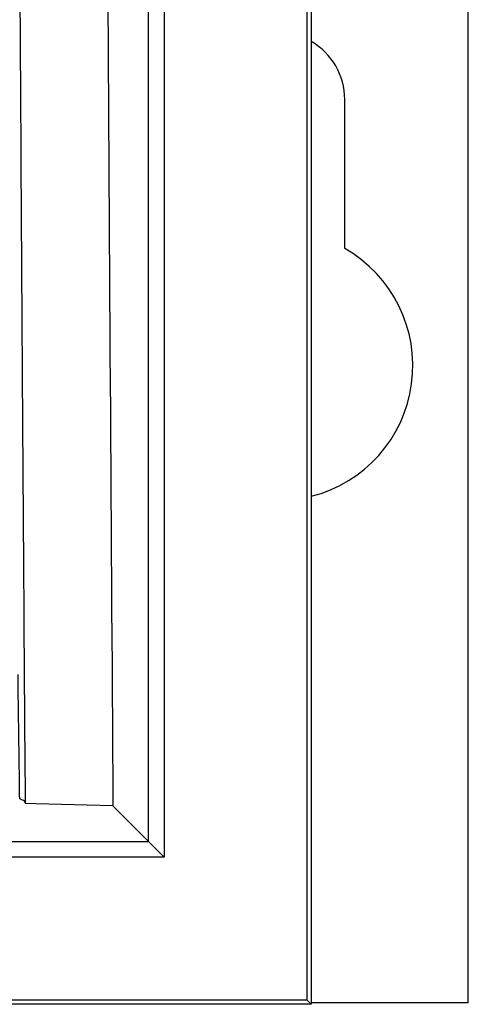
# Model space of a CAD drawing. Header units: millimetres. Extents: x -3.03 to 0.78, y -0.23 to 0.59.
# Tile 35 of 165: x 0.238 to 0.2522, y 0.0254 to 0.0564. Entities that reach past the tile are written whole.
import ezdxf

# ---------------------------------------------------------------- set-up
doc = ezdxf.new("R2010")
doc.units = ezdxf.units.MM

msp = doc.modelspace()

# ---------------------------------------------------------------- linework, layer by layer
at = {"color": 7, "linetype": 'Continuous', "lineweight": 25}
for p, q in [((0.247244, 0.28244), (0.247244, 0.025353)), ((0.2522, 0.025397), (0.2522, 0.282397)), ((0.242103, 0.041495), (0.242103, 0.061186)), ((0.242603, 0.061186), (0.242603, 0.029993)), ((0.247113, 0.025484), (0.247113, 0.061252)), ((0.2483, 0.049192), (0.2483, 0.053897)), ((0.242103, 0.032993), (0.242103, 0.041495)), ((0.242103, 0.030493), (0.242103, 0.032993)), ((0.238556, 0.031677), (0.238219, 0.031686)), ((0.240985, 0.031612), (0.238556, 0.031677)), ((0.240985, 0.031612), (0.242103, 0.030493)), ((0.242103, 0.030493), (0.242603, 0.029993)), ((0.247113, 0.025484), (0.069287, 0.025484)), ((0.247113, 0.025484), (0.247244, 0.025353)), ((0.247244, 0.025353), (0.069156, 0.025353)), ((0.2522, 0.025397), (0.247244, 0.025397))]:
    msp.add_line(p, q, dxfattribs=at)
at = {"color": 9, "linetype": 'Continuous', "lineweight": 25}
for p, q in [((0.22965, 0.030493), (0.242103, 0.030493)), ((0.242603, 0.029993), (0.228172, 0.029993))]:
    msp.add_line(p, q, dxfattribs=at)
at = {"color": 7, "linetype": 'Continuous', "lineweight": 25}
for centre, radius, start, end in [((0.2462, 0.053897), 0.0021, 0, 60.200241), ((0.2462, 0.045497), 0.00425, 284.215037, 60.388416)]:
    msp.add_arc(centre, radius, start, end, dxfattribs=at)
for points in [[(0.2408050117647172, 0.0602659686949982), (0.2408599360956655, 0.0506119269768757), (0.2409200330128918, 0.0410544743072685), (0.2409851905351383, 0.0316116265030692)], [(0.2380435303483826, 0.0318314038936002), (0.2380426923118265, 0.0318316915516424), (0.2380418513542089, 0.0318319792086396), (0.2380410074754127, 0.031832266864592)]]:
    msp.add_open_spline(points, degree=3, dxfattribs=at)
for points, knots in [([(0.238224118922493, 0.0316990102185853), (0.2382239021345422, 0.0317349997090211), (0.2382236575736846, 0.031775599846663), (0.2382233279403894, 0.031818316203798), (0.2382232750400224, 0.0318249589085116), (0.2382232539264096, 0.0318276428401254), (0.2382232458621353, 0.0318287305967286), (0.2382232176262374, 0.031832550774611), (0.2382228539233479, 0.0318823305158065), (0.2381939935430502, 0.0358520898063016), (0.2381347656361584, 0.0442263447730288), (0.2380843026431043, 0.0526626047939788), (0.2380578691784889, 0.0570816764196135)], [0, 0, 0, 0, 0.0043970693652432, 0.0049603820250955, 0.0052436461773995, 0.0052543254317, 0.0052770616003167, 0.0053645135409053, 0.0057007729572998, 0.0111315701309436, 0.482012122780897, 1, 1, 1, 1]), ([(0.2380410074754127, 0.031832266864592), (0.2380347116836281, 0.0324847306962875), (0.2380237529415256, 0.033137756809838), (0.2380060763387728, 0.0344449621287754), (0.2379971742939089, 0.0350991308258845), (0.2379882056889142, 0.035753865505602)], [0, 0, 0, 0, 0.5, 0.5, 1, 1, 1, 1]), ([(0.2382110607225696, 0.0317074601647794), (0.2382110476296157, 0.0317246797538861), (0.2382110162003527, 0.0317660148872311), (0.2381052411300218, 0.0318073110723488), (0.2380435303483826, 0.0318314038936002)], [0, 0, 0, 0, 0.4165848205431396, 1, 1, 1, 1])]:
    msp.add_open_spline(points, degree=3, knots=knots, dxfattribs=at)

doc.saveas('drawing.dxf')
